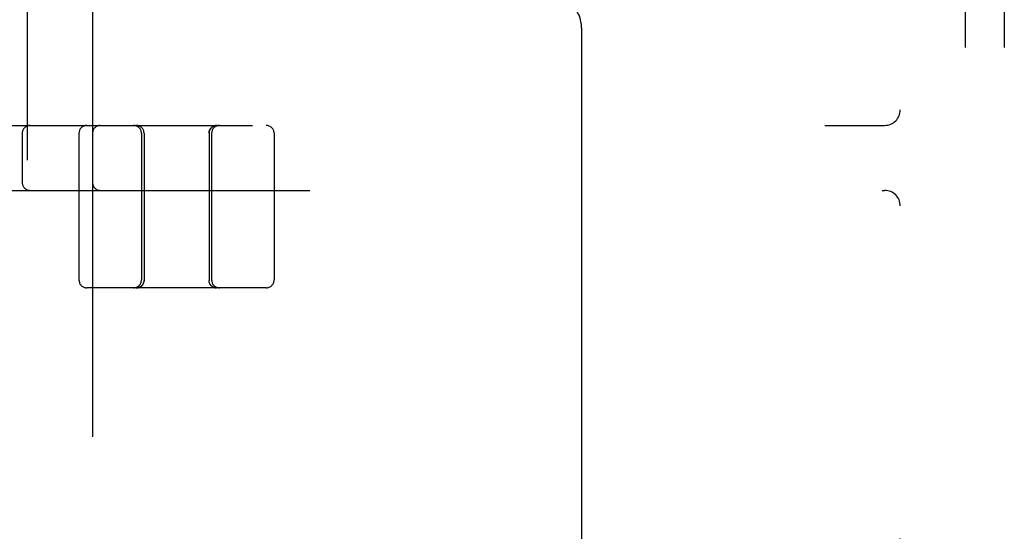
# Model space of a CAD drawing. Header units: inches. Extents: x 0 to 200, y 0 to 129.
# Tile 36 of 97: x 29.025 to 30.918, y 49.511 to 50.495. Entities that reach past the tile are written whole.
import ezdxf

# ---------------------------------------------------------------- set-up
doc = ezdxf.new("R2010")
doc.units = ezdxf.units.IN
doc.header["$LTSCALE"] = 11
doc.header["$MEASUREMENT"] = 0
doc.linetypes.add('HIDDEN', pattern=[0.2, 0.1, -0.1])
doc.layers.add('DEFAULT_2', color=8, linetype='HIDDEN')

msp = doc.modelspace()

# ---------------------------------------------------------------- linework, layer by layer
at = {"layer": 'DEFAULT_2', "color": 8, "linetype": 'HIDDEN'}
for p, q in [((30.8428, 51.542), (30.8428, 46.042)), ((30.9178, 51.542), (30.9178, 46.042)), ((30.7178, 46.197), (30.7178, 51.387)), ((29.0403, 45.8249), (29.0403, 51.3254)), ((29.1653, 50.7924), (29.1653, 46.3579)), ((30.1053, 50.4795), (30.1053, 47.1045)), ((28.3728, 50.292), (30.6878, 50.292)), ((29.0303, 50.277), (29.0303, 50.182)), ((29.1393, 50.277), (29.1393, 49.9945)), ((29.2593, 50.277), (29.2593, 49.9945)), ((29.2643, 50.277), (29.2643, 50.0125)), ((29.3893, 50.277), (29.3893, 50.0081)), ((29.3943, 50.277), (29.3943, 49.9945)), ((29.5143, 50.277), (29.5143, 49.9945)), ((28.4828, 50.167), (30.6878, 50.167)), ((29.2643, 50.0125), (29.2644, 50.0036)), ((29.2644, 50.0036), (29.2645, 49.9942)), ((29.2577, 49.9816), (29.2573, 49.9813)), ((29.258, 49.9818), (29.2576, 49.9815)), ((29.2583, 49.982), (29.258, 49.9817)), ((29.2586, 49.9822), (29.2583, 49.982)), ((29.2589, 49.9824), (29.2586, 49.9822)), ((29.2595, 49.9829), (29.2592, 49.9826)), ((29.2598, 49.9832), (29.2595, 49.9829)), ((29.2601, 49.9834), (29.2598, 49.9831)), ((29.2602, 49.9835), (29.2601, 49.9834)), ((29.2644, 49.9929), (29.2645, 49.9932)), ((29.2644, 49.9929), (29.2644, 49.9925)), ((29.2645, 49.9942), (29.2645, 49.9936)), ((29.2645, 49.9936), (29.2645, 49.9932)), ((29.3892, 49.9942), (29.3892, 49.9936)), ((29.3892, 49.9936), (29.3892, 49.9932)), ((29.3933, 49.9837), (29.3935, 49.9835)), ((29.3936, 49.9834), (29.3935, 49.9835)), ((29.3939, 49.9831), (29.3935, 49.9834)), ((29.3941, 49.9829), (29.3938, 49.9832)), ((29.3944, 49.9826), (29.3941, 49.9829)), ((29.3947, 49.9824), (29.3944, 49.9827)), ((29.395, 49.9822), (29.3947, 49.9824)), ((29.396, 49.9815), (29.3957, 49.9818)), ((29.3963, 49.9813), (29.396, 49.9816)), ((29.3967, 49.9812), (29.3963, 49.9814)), ((29.4993, 49.9795), (29.1543, 49.9795)), ((29.2508, 49.9795), (29.2507, 49.9795)), ((29.251, 49.9795), (29.2508, 49.9795)), ((29.2513, 49.9796), (29.251, 49.9795)), ((29.2515, 49.9796), (29.2512, 49.9796)), ((29.2518, 49.9796), (29.2515, 49.9796)), ((29.252, 49.9796), (29.2518, 49.9796)), ((29.2523, 49.9797), (29.252, 49.9796)), ((29.2526, 49.9797), (29.2523, 49.9796)), ((29.4016, 49.9796), (29.4013, 49.9797)), ((29.4024, 49.9796), (29.4021, 49.9796)), ((29.4026, 49.9795), (29.4024, 49.9796)), ((29.4029, 49.9795), (29.4026, 49.9795)), ((29.403, 49.9795), (29.4028, 49.9795))]:
    msp.add_line(p, q, dxfattribs=at)
for points in [[(29.3893, 50.277), (29.3893, 50.2773), (29.3893, 50.2777), (29.3894, 50.2781), (29.3894, 50.2785), (29.3894, 50.2789), (29.3895, 50.2793), (29.3896, 50.2797), (29.3896, 50.2801), (29.3897, 50.2804), (29.3898, 50.2808), (29.3899, 50.2812), (29.39, 50.2816), (29.3902, 50.282), (29.3903, 50.2823), (29.3904, 50.2827), (29.3906, 50.2831), (29.3908, 50.2834), (29.3909, 50.2838), (29.3911, 50.2841), (29.3913, 50.2845), (29.3915, 50.2848), (29.3917, 50.2852), (29.3919, 50.2855), (29.3922, 50.2858), (29.3924, 50.2861), (29.3926, 50.2864), (29.3929, 50.2867), (29.3931, 50.287), (29.3934, 50.2873), (29.3937, 50.2876), (29.394, 50.2879), (29.3943, 50.2882), (29.3946, 50.2884), (29.3949, 50.2887), (29.3952, 50.2889), (29.3955, 50.2892), (29.3958, 50.2894), (29.3961, 50.2896), (29.3965, 50.2898), (29.3968, 50.29), (29.3971, 50.2902), (29.3975, 50.2904), (29.3979, 50.2906), (29.3982, 50.2907), (29.3986, 50.2909), (29.3989, 50.291), (29.3993, 50.2912), (29.3997, 50.2913), (29.4001, 50.2914), (29.4004, 50.2915), (29.4008, 50.2916), (29.4012, 50.2917), (29.4016, 50.2918), (29.402, 50.2919), (29.4024, 50.2919), (29.4028, 50.292), (29.4032, 50.292), (29.4035, 50.292), (29.4039, 50.292), (29.4043, 50.292)], [(29.3893, 50.0081), (29.3892, 49.9989), (29.3892, 49.9942)], [(29.2583, 49.9819), (29.258, 49.9817), (29.2576, 49.9815), (29.2573, 49.9813), (29.257, 49.9811), (29.2566, 49.9809), (29.2563, 49.9807), (29.2559, 49.9806), (29.2556, 49.9804), (29.2552, 49.9803), (29.2548, 49.9801), (29.2544, 49.98), (29.2541, 49.9799), (29.2537, 49.9798), (29.2533, 49.9796), (29.2529, 49.9796), (29.2525, 49.9795), (29.2521, 49.9794), (29.2518, 49.9793), (29.2514, 49.9793), (29.251, 49.9792), (29.2506, 49.9792), (29.2502, 49.9792), (29.2498, 49.9792), (29.2494, 49.9791)], [(29.2518, 49.9793), (29.2521, 49.9794), (29.2525, 49.9795), (29.2529, 49.9796), (29.2533, 49.9796), (29.2537, 49.9798), (29.2541, 49.9799), (29.2544, 49.98), (29.2548, 49.9801), (29.2552, 49.9803), (29.2556, 49.9804), (29.2559, 49.9806), (29.2563, 49.9807), (29.2566, 49.9809), (29.257, 49.9811), (29.2573, 49.9813), (29.2576, 49.9815), (29.258, 49.9817), (29.2583, 49.9819), (29.2586, 49.9822), (29.2589, 49.9824), (29.2592, 49.9827)], [(29.2574, 49.9814), (29.257, 49.9812), (29.2566, 49.981), (29.2563, 49.9808), (29.2559, 49.9807), (29.2556, 49.9805), (29.2553, 49.9804), (29.2549, 49.9803), (29.2546, 49.9801), (29.2542, 49.98), (29.2539, 49.98), (29.2536, 49.9799), (29.2532, 49.9798), (29.2529, 49.9797), (29.2526, 49.9797)], [(29.257, 49.9812), (29.2567, 49.981), (29.2564, 49.9808), (29.256, 49.9807), (29.2557, 49.9806), (29.2554, 49.9804), (29.255, 49.9803), (29.2547, 49.9802), (29.2544, 49.9801), (29.254, 49.98), (29.2537, 49.9799), (29.2534, 49.9798), (29.2531, 49.9798), (29.2528, 49.9797), (29.2526, 49.9797)], [(29.2592, 49.9827), (29.2589, 49.9824), (29.2586, 49.9822)], [(29.2606, 49.984), (29.2604, 49.9837), (29.2602, 49.9835)], [(29.2604, 49.9837), (29.2606, 49.984), (29.2609, 49.9843), (29.2611, 49.9845)], [(29.2616, 49.9851), (29.2614, 49.9848), (29.2611, 49.9845)], [(29.2616, 49.9851), (29.2618, 49.9854), (29.262, 49.9858), (29.2623, 49.9861), (29.2625, 49.9864), (29.2626, 49.9867), (29.2628, 49.9871), (29.263, 49.9874), (29.2632, 49.9877), (29.2633, 49.9881), (29.2635, 49.9884), (29.2636, 49.9888), (29.2637, 49.9891), (29.2638, 49.9895), (29.2639, 49.9899), (29.264, 49.9902), (29.2641, 49.9906), (29.2642, 49.991), (29.2643, 49.9914), (29.2643, 49.9917), (29.2644, 49.9921), (29.2644, 49.9925)], [(29.3935, 49.9835), (29.3933, 49.9837), (29.393, 49.984), (29.3928, 49.9843), (29.3925, 49.9845), (29.3923, 49.9848), (29.392, 49.9851), (29.3918, 49.9854), (29.3916, 49.9858), (29.3914, 49.9861), (29.3912, 49.9864), (29.391, 49.9867), (29.3908, 49.9871), (29.3907, 49.9874), (29.3905, 49.9877), (29.3903, 49.9881), (29.3902, 49.9884), (29.3901, 49.9888), (29.3899, 49.9891), (29.3898, 49.9895), (29.3897, 49.9899), (29.3896, 49.9902), (29.3895, 49.9906), (29.3894, 49.991), (29.3894, 49.9914), (29.3893, 49.9917), (29.3893, 49.9921), (29.3892, 49.9925), (29.3892, 49.9929), (29.3892, 49.9932)], [(29.3912, 49.9864), (29.3914, 49.9861), (29.3916, 49.9858), (29.3918, 49.9854), (29.392, 49.9851), (29.3923, 49.9848), (29.3925, 49.9845), (29.3928, 49.9843), (29.393, 49.984)], [(29.4043, 49.9791), (29.4039, 49.9792), (29.4035, 49.9792), (29.4031, 49.9792), (29.4027, 49.9792), (29.4023, 49.9793), (29.4019, 49.9793), (29.4015, 49.9794), (29.4011, 49.9795), (29.4007, 49.9796), (29.4003, 49.9796), (29.4, 49.9798), (29.3996, 49.9799), (29.3992, 49.98), (29.3988, 49.9801), (29.3985, 49.9803), (29.3981, 49.9804), (29.3977, 49.9806), (29.3974, 49.9807), (29.397, 49.9809), (29.3967, 49.9811), (29.3963, 49.9813), (29.396, 49.9815), (29.3957, 49.9817), (29.3954, 49.9819), (29.395, 49.9822), (29.3947, 49.9824), (29.3944, 49.9827), (29.3941, 49.9829)], [(29.3944, 49.9827), (29.3947, 49.9824), (29.395, 49.9822), (29.3954, 49.9819), (29.3957, 49.9817), (29.396, 49.9815), (29.3963, 49.9813)], [(29.3957, 49.9817), (29.3954, 49.982), (29.395, 49.9822)], [(29.4011, 49.9797), (29.4008, 49.9797), (29.4005, 49.9798), (29.4002, 49.9798), (29.3999, 49.9799), (29.3996, 49.98), (29.3993, 49.9801), (29.399, 49.9802), (29.3986, 49.9803), (29.3983, 49.9804), (29.398, 49.9806), (29.3976, 49.9807), (29.3973, 49.9808), (29.397, 49.981), (29.3966, 49.9812)], [(29.4014, 49.9796), (29.401, 49.9797), (29.4007, 49.9797), (29.4004, 49.9798), (29.4001, 49.9799), (29.3998, 49.98), (29.3994, 49.98), (29.3991, 49.9801), (29.3987, 49.9803), (29.3984, 49.9804), (29.3981, 49.9805), (29.3977, 49.9807), (29.3974, 49.9808), (29.397, 49.981), (29.3967, 49.9812)], [(29.2494, 49.9791), (29.2498, 49.9792), (29.2502, 49.9792)], [(29.2506, 49.9792), (29.251, 49.9792), (29.2514, 49.9793)], [(29.397, 49.9809), (29.3974, 49.9807), (29.3977, 49.9806), (29.3981, 49.9804)], [(29.3996, 49.9799), (29.4, 49.9798), (29.4003, 49.9796), (29.4007, 49.9796), (29.4011, 49.9795), (29.4015, 49.9794)], [(29.4022, 49.9796), (29.4019, 49.9796), (29.4016, 49.9796)], [(29.4019, 49.9793), (29.4023, 49.9793), (29.4027, 49.9792)], [(29.4031, 49.9792), (29.4035, 49.9792), (29.4039, 49.9792)]]:
    msp.add_lwpolyline(points, dxfattribs=at)
for centre, radius, start, end in [((30.0428, 50.4795), 0.0625, 0, 90), ((30.6878, 50.322), 0.03, 270, 360), ((29.0453, 50.277), 0.015, 90, 180), ((29.1543, 50.277), 0.015, 90, 180), ((29.1803, 50.277), 0.015, 90, 180), ((29.2443, 50.277), 0.015, 0, 90), ((29.2493, 50.277), 0.015, 0, 90), ((29.4043, 50.277), 0.015, 90, 180), ((29.4093, 50.277), 0.015, 90, 180), ((29.4993, 50.277), 0.015, 0, 90), ((29.0453, 50.182), 0.015, 180, 270), ((29.1803, 50.182), 0.015, 180, 270), ((30.6878, 50.137), 0.03, 0, 90), ((29.1543, 49.9945), 0.015, 180, 270), ((29.2443, 49.9945), 0.015, 270, 360), ((29.4093, 49.9945), 0.015, 180, 270), ((29.4993, 49.9945), 0.015, 270, 360)]:
    msp.add_arc(centre, radius, start, end, dxfattribs=at)

doc.saveas('drawing.dxf')
